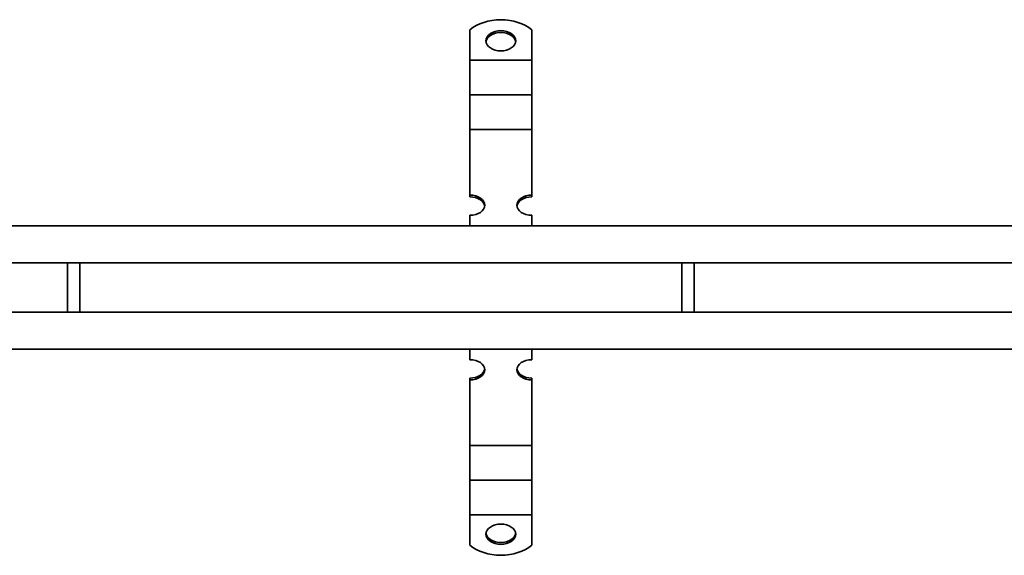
# Model space of a CAD drawing. Header units: millimetres. Extents: x -300186 to 535164, y -28581 to 763383.
# Tile 177 of 256: x 5852 to 6250, y 135256 to 135473. Entities that reach past the tile are written whole.
import ezdxf

# ---------------------------------------------------------------- set-up
doc = ezdxf.new("R2010")
doc.units = ezdxf.units.MM
doc.header["$LTSCALE"] = 10
doc.layers.add('Visible (ISO)', color=7, linetype='Continuous', lineweight=35)

msp = doc.modelspace()

# ---------------------------------------------------------------- linework, layer by layer
at = {"layer": 'Visible (ISO)'}
for p, q in [((6034.071, 135468.54, 159.59), (6034.071, 135457.296, 159.59)), ((6059.071, 135468.54, 159.59), (6059.071, 135457.296, 159.59)), ((6034.071, 135457.296, 159.59), (6034.071, 135456.215, 159.59)), ((6034.071, 135449.942, 159.59), (6034.071, 135456.215, 159.59)), ((6059.071, 135456.215, 159.59), (6034.071, 135456.215, 159.59)), ((6059.071, 135457.296, 159.59), (6059.071, 135456.215, 159.59)), ((6059.071, 135449.942, 159.59), (6059.071, 135456.215, 159.59)), ((6034.071, 135449.942, 159.59), (6034.071, 135446.444, 159.59)), ((6059.071, 135449.942, 159.59), (6059.071, 135446.444, 159.59)), ((6034.071, 135446.444, 159.59), (6034.071, 135442.23, 159.59)), ((6059.071, 135446.444, 159.59), (6059.071, 135442.23, 159.59)), ((6034.071, 135435.957, 159.59), (6034.071, 135442.23, 159.59)), ((6059.071, 135442.23, 159.59), (6034.071, 135442.23, 159.59)), ((6059.071, 135435.957, 159.59), (6059.071, 135442.23, 159.59)), ((6034.071, 135435.957, 159.59), (6034.071, 135432.459, 159.59)), ((6059.071, 135435.957, 159.59), (6059.071, 135432.459, 159.59)), ((6034.071, 135432.459, 159.59), (6034.071, 135428.245, 159.59)), ((6059.071, 135432.459, 159.59), (6059.071, 135428.245, 159.59)), ((6034.071, 135421.972, 159.59), (6034.071, 135428.245, 159.59)), ((6059.071, 135428.245, 159.59), (6034.071, 135428.245, 159.59)), ((6059.071, 135421.972, 159.59), (6059.071, 135428.245, 159.59)), ((6034.071, 135421.972, 159.59), (6034.071, 135418.474, 159.59)), ((6059.071, 135421.972, 159.59), (6059.071, 135418.474, 159.59)), ((6034.071, 135418.474, 159.59), (6034.071, 135415.34, 159.59)), ((6059.071, 135418.474, 159.59), (6059.071, 135415.34, 159.59)), ((6034.071, 135415.34, 159.59), (6034.071, 135401.713, 159.59)), ((6059.071, 135415.34, 159.59), (6059.071, 135401.713, 159.59)), ((6034.071, 135400.981, 159.59), (6034.071, 135401.713, 159.59)), ((6059.071, 135401.713, 159.59), (6059.071, 135400.981, 159.59)), ((6034.071, 135393.529, 159.59), (6034.071, 135389.339, 159.59)), ((6059.071, 135393.529, 159.59), (6059.071, 135389.339, 159.59)), ((4790.571, 135389.339, 159.59), (7115.571, 135389.339, 159.59)), ((7115.571, 135374.339, 159.59), (4775.571, 135374.339, 159.59)), ((5871.321, 135354.339, 159.59), (5871.321, 135374.339, 159.59)), ((5876.321, 135354.339, 159.59), (5876.321, 135374.339, 159.59)), ((6119.821, 135354.339, 159.59), (6119.821, 135374.339, 159.59)), ((6124.821, 135354.339, 159.59), (6124.821, 135374.339, 159.59)), ((4755.571, 135354.339, 159.59), (7115.571, 135354.339, 159.59)), ((7115.571, 135339.339, 159.59), (4755.571, 135339.339, 159.59)), ((6034.071, 135335.149, 159.59), (6034.071, 135339.339, 159.59)), ((6059.071, 135335.149, 159.59), (6059.071, 135339.339, 159.59)), ((6034.071, 135326.965, 159.59), (6034.071, 135327.696, 159.59)), ((6034.071, 135313.337, 159.59), (6034.071, 135326.965, 159.59)), ((6059.071, 135327.696, 159.59), (6059.071, 135326.965, 159.59)), ((6059.071, 135313.337, 159.59), (6059.071, 135326.965, 159.59)), ((6034.071, 135310.203, 159.59), (6034.071, 135313.337, 159.59)), ((6059.071, 135310.203, 159.59), (6059.071, 135313.337, 159.59)), ((6034.071, 135306.705, 159.59), (6034.071, 135310.203, 159.59)), ((6059.071, 135306.705, 159.59), (6059.071, 135310.203, 159.59)), ((6034.071, 135306.705, 159.59), (6034.071, 135300.432, 159.59)), ((6059.071, 135306.705, 159.59), (6059.071, 135300.432, 159.59)), ((6034.071, 135296.218, 159.59), (6034.071, 135300.432, 159.59)), ((6034.071, 135300.432, 159.59), (6059.071, 135300.432, 159.59)), ((6059.071, 135296.218, 159.59), (6059.071, 135300.432, 159.59)), ((6034.071, 135292.72, 159.59), (6034.071, 135296.218, 159.59)), ((6059.071, 135292.72, 159.59), (6059.071, 135296.218, 159.59)), ((6034.071, 135292.72, 159.59), (6034.071, 135286.447, 159.59)), ((6059.071, 135292.72, 159.59), (6059.071, 135286.447, 159.59)), ((6034.071, 135282.233, 159.59), (6034.071, 135286.447, 159.59)), ((6034.071, 135286.447, 159.59), (6059.071, 135286.447, 159.59)), ((6059.071, 135282.233, 159.59), (6059.071, 135286.447, 159.59)), ((6034.071, 135278.735, 159.59), (6034.071, 135282.233, 159.59)), ((6059.071, 135278.735, 159.59), (6059.071, 135282.233, 159.59)), ((6034.071, 135278.735, 159.59), (6034.071, 135272.462, 159.59)), ((6059.071, 135278.735, 159.59), (6059.071, 135272.462, 159.59)), ((6034.071, 135271.382, 159.59), (6034.071, 135272.462, 159.59)), ((6034.071, 135272.462, 159.59), (6059.071, 135272.462, 159.59)), ((6059.071, 135271.382, 159.59), (6059.071, 135272.462, 159.59)), ((6034.071, 135260.137, 159.59), (6034.071, 135271.382, 159.59)), ((6059.071, 135260.137, 159.59), (6059.071, 135271.382, 159.59))]:
    msp.add_line(p, q, dxfattribs=at)
for centre, major_axis, start_param, end_param in [((6046.571, 135461.728, 159.59), (-16, 0), 3.8157232, 5.6090548), ((6046.571, 135463.384, 159.59), (6, 0), 0.0894834, 3.0521092), ((6034.071, 135397.621, 159.59), (6, 0), 4.712389, 7.8539816), ((6034.071, 135396.889, 159.59), (6, 0), 0.0894834, 1.5707963), ((6059.071, 135397.621, 159.59), (-6, 0), 4.712389, 7.8539816), ((6059.071, 135396.889, 159.59), (-6, 0), 4.712389, 6.1937019), ((6034.071, 135331.057, 159.59), (6, 0), 4.712389, 7.8539816), ((6059.071, 135331.057, 159.59), (-6, 0), 4.712389, 7.8539816), ((6034.071, 135331.788, 159.59), (6, 0), 4.712389, 6.1937019), ((6059.071, 135331.788, 159.59), (-6, 0), 0.0894834, 1.5707963), ((6046.571, 135265.293, 159.59), (-6, 0), 0.0894834, 3.0521092), ((6046.571, 135266.949, 159.59), (16, 0), 3.8157232, 5.6090548)]:
    msp.add_ellipse(centre, major_axis=major_axis, ratio=0.6819984, start_param=start_param, end_param=end_param, dxfattribs=at)
for centre, major_axis in [((6046.571, 135464.115, 159.59), (-6, 0)), ((6046.571, 135264.562, 159.59), (6, 0))]:
    msp.add_ellipse(centre, major_axis=major_axis, ratio=0.6819984, dxfattribs=at)

doc.saveas('drawing.dxf')
